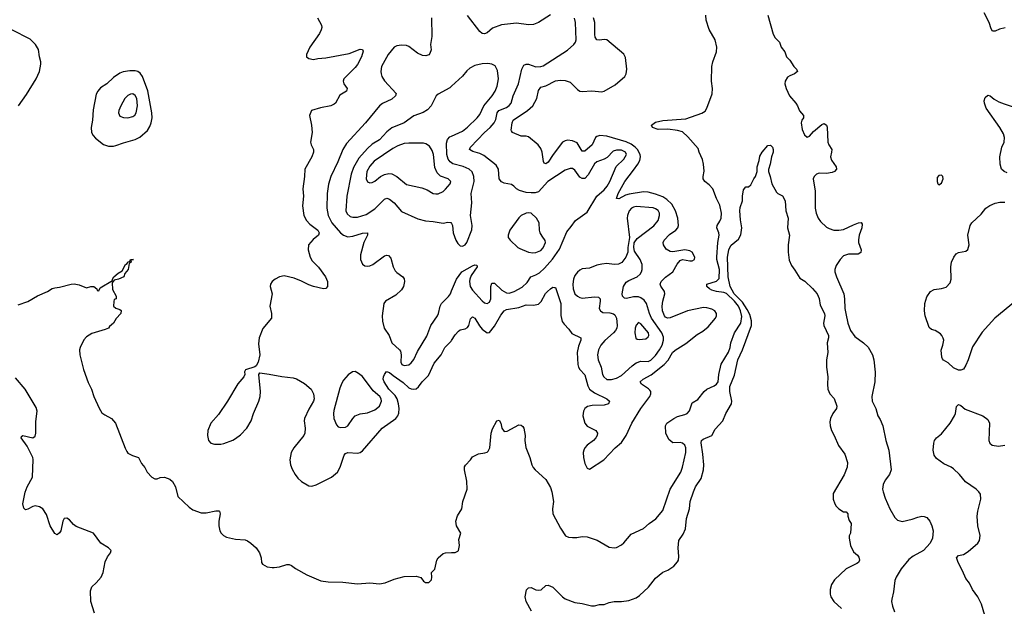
# Model space of a CAD drawing. Header units: inches. Extents: x 1649636 to 1815363, y 506543 to 641975.
# Tile 31 of 256: x 1706463 to 1714525, y 522432 to 527234. Entities that reach past the tile are written whole.
import ezdxf

# ---------------------------------------------------------------- set-up
doc = ezdxf.new("R2010")
doc.units = ezdxf.units.IN
doc.header["$MEASUREMENT"] = 0
doc.layers.add('B7502', color=7, linetype='Continuous')
doc.layers.add('B7512', color=7, linetype='Continuous')

msp = doc.modelspace()

# ---------------------------------------------------------------- linework, layer by layer
at = {"layer": 'B7502', "color": 5}
for points, elevation in [([(1708901.7, 527250), (1708935.6, 527190), (1708937.4, 527170), (1708932, 527150), (1708918, 527122), (1708838, 527010), (1708811, 526950), (1708811.3, 526930), (1708830, 526916), (1708870, 526907.7), (1708903.6, 526916.4), (1708970, 526921.3), (1709161.7, 526958.3), (1709250, 526993), (1709270, 526990.8), (1709275.8, 526975.8), (1709262.3, 526930), (1709230, 526866.3), (1709210, 526841.3), (1709117.3, 526750), (1709110.7, 526730), (1709117.3, 526710), (1709144, 526670), (1709138.8, 526650), (1709085.3, 526614.7), (1709049.1, 526550.9), (1709038.6, 526541.4), (1709011, 526530), (1708927.1, 526512.9), (1708851.3, 526490), (1708835.5, 526450), (1708852.2, 526370), (1708858.7, 526310), (1708843.7, 526230), (1708848.7, 526208.7), (1708868.2, 526170), (1708868.8, 526150), (1708854.2, 526110), (1708798.9, 526010), (1708795.2, 525950), (1708780.9, 525850), (1708788, 525790), (1708779.7, 525710), (1708791, 525631), (1708811.3, 525590), (1708840, 525560), (1708903.6, 525510), (1708914.9, 525490), (1708910.4, 525470), (1708865.8, 525434.2), (1708826.8, 525390), (1708824.9, 525350), (1708840.4, 525290), (1708858.5, 525258.6), (1708910, 525207.3), (1708968.2, 525130), (1708983.8, 525090), (1708984, 525050), (1708970, 525033.2), (1708950, 525031.8), (1708870, 525049.9), (1708830, 525063.2), (1708770, 525094.4), (1708710, 525118.5), (1708630, 525136.8), (1708590, 525129.7), (1708554.9, 525110), (1708530.4, 525090), (1708517.6, 525070), (1708513.7, 525050), (1708530.3, 524990), (1708510.3, 524890), (1708523.8, 524830), (1708524, 524790), (1708453.5, 524706.5), (1708424.9, 524630), (1708419.9, 524579.9), (1708430.3, 524489.7), (1708416.3, 524430), (1708398.8, 524401.2), (1708388, 524392), (1708311.6, 524368.4), (1708304.7, 524350), (1708306, 524330), (1708297.3, 524310), (1708250, 524253.2), (1708164.4, 524110), (1708090, 524002.6), (1708029.2, 523930), (1708003.9, 523870), (1708001.5, 523830), (1708008.5, 523790), (1708028.2, 523768.2), (1708058.9, 523758.9), (1708110, 523758.8), (1708134.9, 523765.1), (1708208.2, 523791.8), (1708230, 523804.4), (1708270, 523835.3), (1708322, 523890), (1708358, 523950), (1708377.8, 524010), (1708422, 524110), (1708433, 524150), (1708435.6, 524190), (1708422, 524330), (1708430, 524342), (1708506.8, 524333.2), (1708610, 524312), (1708702, 524302), (1708730, 524293.4), (1708795.6, 524255.6), (1708848.6, 524208.6), (1708868.4, 524170), (1708873.1, 524130), (1708868.8, 524110), (1708830, 524047), (1708795.6, 523970), (1708792.9, 523950), (1708801.7, 523890), (1708798.9, 523850), (1708790, 523829.7), (1708707.7, 523730), (1708686, 523690), (1708675.2, 523630), (1708679.3, 523590), (1708693.6, 523553.7), (1708718.5, 523510), (1708741.1, 523481.1), (1708770, 523454.9), (1708830, 523418), (1708856, 523416), (1708890, 523425.6), (1709016.3, 523490), (1709065.7, 523530), (1709087.4, 523570), (1709119.7, 523670), (1709130, 523682.4), (1709150, 523690.2), (1709230, 523685), (1709250, 523690.2), (1709270, 523703.6), (1709430.9, 523890), (1709543.1, 523970), (1709559.8, 523990), (1709567.7, 524012.3), (1709570.5, 524050), (1709566.1, 524090), (1709553.8, 524130), (1709537.1, 524157.1), (1709486.3, 524210), (1709446.8, 524270), (1709440.4, 524290), (1709441.7, 524310), (1709450, 524330.8), (1709466.7, 524353.3), (1709490, 524347), (1709520.2, 524320.2), (1709602.7, 524262.7), (1709650, 524221.6), (1709670, 524211.7), (1709690, 524209.3), (1709710, 524213.4), (1709730, 524228.9), (1709758.7, 524270), (1709810, 524320.9), (1709857.2, 524422.8), (1709913.3, 524490), (1709944, 524550), (1709997.5, 524602.5), (1710000, 524606.4)], 320), ([(1709836.3, 527250), (1709836.7, 527096.7), (1709827, 527030), (1709832, 526988), (1709822, 526958), (1709812.7, 526947.2), (1709790, 526936.9), (1709760.4, 526940.4), (1709720.1, 526960.1), (1709650, 527015.1), (1709630, 527021.5), (1709590, 527025.1), (1709550, 527019.1), (1709530, 527008.2), (1709479, 526950), (1709426.7, 526850), (1709420.3, 526810), (1709422.6, 526790), (1709427.4, 526770), (1709450, 526733), (1709546, 526630), (1709541.6, 526610), (1709510, 526583.9), (1709432.9, 526547.1), (1709410, 526529.7), (1709294.9, 526390), (1709139.5, 526220.5), (1709109.2, 526170), (1709068.6, 526070), (1709011.3, 525950), (1708991.8, 525888.2), (1708981.1, 525810), (1708979.3, 525690), (1708989.3, 525630), (1709019, 525570), (1709090, 525490.2), (1709115.3, 525470), (1709150, 525457.5), (1709190, 525460.6), (1709270, 525485.4), (1709310.5, 525490), (1709311.2, 525470), (1709279.8, 525410), (1709254.2, 525310), (1709252.9, 525270), (1709270, 525232.7), (1709290, 525220.3), (1709310, 525216.9), (1709330, 525219.6), (1709354, 525230), (1709450, 525301.3), (1709470, 525306), (1709483, 525303), (1709501.3, 525281.3), (1709520.4, 525210), (1709537.7, 525177.7), (1709550, 525163.8), (1709600.7, 525130), (1709610, 525111.3), (1709612.7, 525090), (1709606.4, 525050), (1709590, 525022.9), (1709542.2, 524977.8), (1709459.3, 524930), (1709444.9, 524910), (1709430.2, 524810), (1709434.6, 524765.4), (1709448.1, 524710), (1709489.2, 524650), (1709511.6, 524590), (1709572.5, 524532.5), (1709580, 524520), (1709586.2, 524490), (1709584.2, 524430), (1709592.5, 524412.5), (1709610, 524403.2), (1709650, 524409.2), (1709670, 524425.8), (1709690, 524452), (1709721.1, 524518.9), (1709797.7, 524642.3), (1709829, 524730), (1709884.2, 524810), (1709893.3, 524830), (1709906.2, 524890), (1709916.8, 524910), (1709973.4, 524966.6), (1709989.8, 524990), (1710000, 525014.1)], 340), ([(1706452.7, 526530), (1706517.7, 526622.3), (1706598, 526750), (1706625.1, 526810), (1706637.6, 526870), (1706637.6, 526890), (1706626, 526930), (1706618, 526990), (1706593.6, 527030), (1706550, 527075.6), (1706399, 527150)], 320), ([(1710000, 526689.2), (1709984.9, 526675), (1709890, 526623), (1709874.4, 526610), (1709831.2, 526528.8), (1709802.8, 526497.2), (1709766.4, 526473.6), (1709690, 526447.2), (1709610.2, 526389.8), (1709510.2, 526349.8), (1709470, 526315.6), (1709410, 526250.8), (1709350, 526214.8), (1709310, 526179.8), (1709240.1, 526099.9), (1709195.5, 526024.5), (1709176.3, 525970), (1709141.7, 525790), (1709134.3, 525670), (1709143.9, 525643.9), (1709170, 525622.9), (1709190, 525617.1), (1709230, 525618.2), (1709300.7, 525639.3), (1709370, 525686.4), (1709450, 525765.4), (1709470, 525772.1), (1709490, 525765.6), (1709530, 525735), (1709590, 525663.7), (1709724.3, 525604.3), (1709787, 525587), (1709850, 525582.8), (1709930, 525567), (1709970, 525575.8), (1709994.4, 525574.4), (1710000, 525564.7)], 360), ([(1710000, 526061.6), (1709987.4, 526070), (1709971.7, 526091.7), (1709961.6, 526130), (1709958, 526222), (1709967.4, 526252.6), (1709985.2, 526274.8), (1710000, 526281.3)], 360), ([(1706450, 524901), (1706530, 524926), (1706610, 524972.4), (1706691.4, 525008.6), (1706730, 525032.7), (1706750, 525039.3), (1706790, 525043), (1706886, 525070), (1706910, 525070.6), (1706950, 525062.8), (1707010, 525038), (1707046, 525050), (1707070.8, 525050.8), (1707094, 525030), (1707098, 525018), (1707110, 525014), (1707121.2, 525038.8), (1707222, 525098), (1707222, 525110), (1707234, 525130), (1707270, 525159.1), (1707303.2, 525176.8), (1707329.6, 525230), (1707343.2, 525236.8), (1707350, 525250.7), (1707364.7, 525255.3), (1707369.3, 525270), (1707394, 525270), (1707374, 525266), (1707376, 525250), (1707360.7, 525239.3), (1707350.4, 525189.6), (1707324, 525156), (1707316, 525130), (1707272, 525110), (1707238, 525102), (1707221, 525079), (1707224, 525024), (1707254, 524970), (1707254, 524950), (1707238, 524942), (1707232.7, 524927.3), (1707232, 524890), (1707250, 524872), (1707282, 524862), (1707292.7, 524852.7), (1707290, 524828.7), (1707253, 524787), (1707230, 524749.2), (1707198, 524722), (1707190, 524709.3), (1707163.5, 524696.5), (1707054.1, 524665.9), (1707010, 524637.6), (1706987.2, 524612.8), (1706958.9, 524550), (1706953.1, 524530), (1706954.6, 524490), (1706984.9, 524370), (1707024.5, 524264.5), (1707051.1, 524210), (1707069.1, 524150), (1707112.8, 524052.8), (1707136.9, 524016.9), (1707159.5, 523999.5), (1707215.2, 523970), (1707246.5, 523930), (1707325.5, 523725.5), (1707339.9, 523699.9), (1707350, 523686.8), (1707385.8, 523665.8), (1707436, 523650), (1707461.3, 523601.3), (1707488.3, 523568.3), (1707508.2, 523530), (1707543.8, 523490), (1707570, 523476.3), (1707590, 523476.3), (1707614.5, 523485.5), (1707650, 523489.1), (1707693.1, 523473.1), (1707713.3, 523453.3), (1707739.8, 523410), (1707758, 523330), (1707850, 523243), (1707881.4, 523221.4), (1707950, 523196.4), (1707990, 523196.4), (1708070, 523213.7), (1708094, 523214), (1708099.1, 523210), (1708104.9, 523190), (1708093.6, 523130), (1708093, 523090), (1708101.2, 523050), (1708112.6, 523030), (1708131.5, 523011.5), (1708157.6, 522997.6), (1708230, 522980.5), (1708310, 522975.7), (1708329, 522969), (1708356.5, 522950), (1708400.4, 522910), (1708426.7, 522870), (1708441.3, 522830), (1708443, 522790), (1708450, 522776), (1708490, 522756.4), (1708530, 522748.5), (1708546, 522750), (1708590, 522756.4), (1708650, 522774), (1708670, 522773.7), (1708690, 522766.4), (1708722.2, 522742.2), (1708814.8, 522690), (1708930, 522641.6), (1708990, 522632.4), (1709110, 522630.4), (1709230, 522616.3), (1709330, 522624.7), (1709410, 522616), (1709454.8, 522625.2), (1709530, 522654), (1709610, 522676), (1709710, 522678.8), (1709747.1, 522667.1), (1709770, 522638), (1709787.1, 522627.1), (1709813.6, 522626.4), (1709834, 522650), (1709839, 522670), (1709835.3, 522710), (1709863.1, 522736.9), (1709879, 522810), (1709888.7, 522830), (1709930, 522864.7), (1709950, 522871), (1710000, 522871.4)], 280), ([(1707075.6, 522375.6), (1707046, 522470), (1707042.5, 522557.5), (1707052.7, 522590), (1707090, 522623), (1707131.1, 522670), (1707146.2, 522710), (1707164.3, 522795.7), (1707183.3, 522836.7), (1707206.3, 522870), (1707211.3, 522890), (1707191.5, 522910), (1707128.1, 522948.1), (1707066.2, 523030), (1706926, 523085.9), (1706902.7, 523102.7), (1706870, 523141.1), (1706850, 523154.7), (1706826, 523150), (1706817.1, 523130), (1706799.3, 523050), (1706790, 523033.2), (1706770, 523017.2), (1706750, 523029), (1706713.3, 523090), (1706682.7, 523182.7), (1706654, 523230), (1706626, 523246), (1706590, 523253.2), (1706570, 523249.3), (1706530, 523227), (1706510, 523221.2), (1706496.6, 523236.6), (1706489.6, 523270), (1706507.6, 523367.6), (1706523.5, 523410), (1706568.5, 523490), (1706573.4, 523633.4), (1706571.2, 523650), (1706524.1, 523744.1), (1706475.1, 523810), (1706478, 523822), (1706489.6, 523830.4), (1706569.6, 523810.4), (1706590, 523824), (1706595.3, 523850), (1706596.6, 523943.4), (1706605.6, 524030), (1706598.6, 524058.6), (1706507.4, 524210), (1706430, 524301.6)], 280)]:
    msp.add_lwpolyline(points, dxfattribs=dict(at, elevation=elevation))
for points, elevation in [([(1707365.3, 526814.7), (1707310, 526807.2), (1707283.5, 526796.5), (1707230, 526760.5), (1707177.6, 526710), (1707124.7, 526675.3), (1707102.6, 526650), (1707090, 526624), (1707064.5, 526495.5), (1707059.1, 526410), (1707047.7, 526350), (1707051.7, 526310), (1707065, 526285), (1707083.4, 526263.4), (1707150, 526213.1), (1707190, 526198.3), (1707230, 526197.8), (1707250, 526202.8), (1707313.4, 526226.6), (1707410, 526254.4), (1707446.9, 526273.1), (1707510, 526326), (1707530, 526359.6), (1707541, 526390), (1707546.8, 526430), (1707544.8, 526470), (1707512.3, 526652.3), (1707467.5, 526770), (1707450, 526796.8), (1707429.8, 526809.8), (1707410, 526814.6)], 320), ([(1707390, 526625.6), (1707370, 526623.8), (1707350, 526613.8), (1707325.2, 526590), (1707291.7, 526530), (1707275.8, 526490), (1707272.7, 526470), (1707284.4, 526444.4), (1707313, 526433), (1707350, 526430.3), (1707390, 526441.1), (1707406.5, 526453.5), (1707416.4, 526470), (1707428, 526530), (1707421.4, 526590), (1707410, 526613.3)], 340), ([(1709650, 526224.2), (1709610, 526219.2), (1709558.2, 526201.8), (1709519.8, 526180.2), (1709365.4, 526074.6), (1709330, 526035.8), (1709306.6, 525990), (1709299, 525930), (1709310, 525907.6), (1709330, 525899.1), (1709350, 525902.4), (1709370, 525913.2), (1709418.5, 525950), (1709450, 525967.1), (1709486, 525974), (1709510, 525972.3), (1709550.7, 525950.7), (1709630, 525883.6), (1709756.7, 525856.7), (1709800, 525840), (1709850, 525812), (1709870, 525807.2), (1709890, 525808.8), (1709930, 525827), (1709950, 525845.3), (1709986.9, 525890), (1709993.7, 525910), (1709972.3, 525930), (1709910, 525953.3), (1709880.7, 525980.7), (1709862.9, 526022.9), (1709852.2, 526130), (1709841.9, 526161.9), (1709818.7, 526198.7), (1709790, 526217.5), (1709770, 526221.7)], 380), ([(1709210, 524352.8), (1709189.3, 524350.7), (1709152.3, 524327.7), (1709115.6, 524284.4), (1709100.5, 524259.5), (1709083.4, 524216.7), (1709035.1, 524035.1), (1709031.4, 524010), (1709035.6, 523970), (1709056.4, 523916.4), (1709070, 523902), (1709090, 523894.3), (1709130, 523898), (1709150, 523910.4), (1709191, 523970), (1709209.9, 523990.1), (1709250, 524006.3), (1709310, 524015.2), (1709370, 524039.3), (1709408.6, 524070), (1709425.3, 524110), (1709423.7, 524130), (1709411.4, 524150), (1709356.4, 524196.4), (1709270, 524312.2), (1709238.7, 524338.7)], 340)]:
    msp.add_lwpolyline(points, close=True, dxfattribs=dict(at, elevation=elevation))
at = {"layer": 'B7512', "color": 5}
for points, elevation in [([(1710810, 527274.9), (1710710, 527209.9), (1710670, 527193.2), (1710630, 527191.8), (1710530, 527204.2), (1710408.9, 527191.1), (1710335.3, 527164.7), (1710290, 527127.4), (1710270, 527118), (1710250, 527121.5), (1710230, 527138.3), (1710128.8, 527268.8)], 340), ([(1714532.9, 527167.1), (1714485.1, 527154.9), (1714450, 527139.6), (1714430, 527139.3), (1714418, 527158), (1714400.5, 527210), (1714359.6, 527290)], 280), ([(1710000, 522871.4), (1710028.4, 522871.6), (1710050, 522882), (1710055.3, 522890), (1710064, 522930), (1710060.2, 522979.8), (1710074, 523030), (1710039.6, 523090), (1710035.4, 523130), (1710048.7, 523171.3), (1710082.9, 523230), (1710092.3, 523290), (1710127.6, 523390), (1710123.3, 523456.7), (1710104.5, 523550), (1710106.3, 523573.7), (1710112.9, 523587.1), (1710154, 523630), (1710170, 523654.8), (1710218.9, 523681.1), (1710271.9, 523688.1), (1710290, 523694), (1710298, 523702), (1710312.2, 523727.8), (1710324.8, 523850), (1710334.9, 523885.1), (1710369.7, 523950.3), (1710390, 523954.8), (1710403, 523930), (1710410.4, 523890), (1710430, 523863.8), (1710454.9, 523865.1), (1710550, 523916.3), (1710570, 523916), (1710584, 523904), (1710590.6, 523890), (1710601.6, 523830), (1710600.3, 523790), (1710608.6, 523731.4), (1710640.8, 523650), (1710658, 523590), (1710668.2, 523568.2), (1710683.8, 523550), (1710770, 523470.5), (1710810, 523404), (1710821.5, 523370), (1710833.8, 523290), (1710824.9, 523230), (1710828.9, 523190), (1710890.8, 523070.8), (1710932.7, 523010), (1710958, 522998), (1710990, 522994), (1711024.5, 522995.5), (1711070, 523004.6), (1711110, 523001.3), (1711192.1, 522972.1), (1711290, 522916.3), (1711330, 522910.4), (1711350, 522914.4), (1711390, 522934.9), (1711410, 522950.4), (1711470, 523022), (1711571.4, 523068.6), (1711618, 523110), (1711671.2, 523148.8), (1711730, 523215.5), (1711790.7, 523390), (1711876.2, 523530), (1711891.3, 523570), (1711918.1, 523690), (1711917, 523730), (1711908.9, 523750), (1711890, 523767.2), (1711870, 523773.6), (1711810, 523771.1), (1711778.5, 523798.5), (1711754.5, 523850), (1711750.9, 523910), (1711762.7, 523930), (1711818.3, 523970), (1711850, 523984.6), (1711910, 524000.8), (1711928.9, 524011.1), (1711947.1, 524032.9), (1711970, 524097.6), (1712016.5, 524123.5), (1712069, 524191), (1712090, 524208.7), (1712150, 524236.1), (1712170, 524250.3), (1712181.1, 524270), (1712187.1, 524330), (1712207.3, 524412.7), (1712267.6, 524512.4), (1712280.7, 524550), (1712287.1, 524590), (1712316.4, 524670), (1712366.9, 524750), (1712375.2, 524804.8), (1712366.5, 524850), (1712348.8, 524890), (1712315.7, 524930), (1712252, 524992), (1712230, 525001), (1712168.8, 525008.8), (1712130, 525020.7), (1712111.1, 525030), (1712089.1, 525050), (1712090.8, 525070), (1712167.5, 525092.5), (1712190, 525115.5), (1712192.5, 525190), (1712172.6, 525270), (1712171.7, 525290), (1712180.6, 525410), (1712189.9, 525470), (1712188.2, 525490), (1712170.9, 525530), (1712173.1, 525550), (1712196.3, 525583.7), (1712206.6, 525610), (1712209.9, 525650), (1712195.6, 525715.5), (1712168.4, 525770), (1712138.9, 525850), (1712110, 525882.4), (1712074, 525910), (1712059.6, 525930), (1712058.7, 525950), (1712067.3, 525992.7), (1712062.2, 526050), (1712054.2, 526090), (1712025.5, 526150), (1712018.1, 526178.1), (1711935.1, 526275.1), (1711890, 526315.2), (1711850, 526327.8), (1711770, 526337.8), (1711690, 526334.7), (1711644, 526350), (1711637.2, 526370), (1711670, 526394.6), (1711730, 526409), (1711916.5, 526423.5), (1712050, 526468.5), (1712076.1, 526483.9), (1712090.9, 526509.1), (1712134.3, 526625.7), (1712135.1, 526670), (1712126.9, 526730), (1712129.7, 526850), (1712138.9, 526890), (1712168.6, 526970), (1712170.9, 527010), (1712158.8, 527070), (1712110, 527154.7), (1712084.8, 527230), (1712080.7, 527270)], 280), ([(1710000, 524606.4), (1710030, 524654.4), (1710055.3, 524684.7), (1710070, 524695.8), (1710110, 524704.4), (1710130, 524714), (1710141, 524730), (1710155.8, 524784.2), (1710170, 524802), (1710190, 524790.4), (1710227.8, 524727.8), (1710250, 524700.2), (1710290, 524671.6), (1710310, 524674.6), (1710350, 524724.7), (1710404, 524816), (1710430.4, 524849.6), (1710450, 524861), (1710550, 524878.8), (1710610, 524900.2), (1710670, 524896.1), (1710710, 524905.7), (1710733, 524927), (1710768.5, 524991.5), (1710784, 525010), (1710810, 525032), (1710830, 525043), (1710842.8, 525042.8), (1710850, 525041), (1710895, 524910), (1710893.3, 524813.3), (1710904.2, 524764.2), (1710920.5, 524740.5), (1710960.5, 524700.5), (1710985.4, 524665.4), (1711058.4, 524630), (1711058, 524610), (1711037.7, 524562.3), (1711028.1, 524510), (1711032.3, 524410), (1711038.7, 524390), (1711050.9, 524370), (1711090, 524327.4), (1711116.1, 524236.1), (1711130.2, 524210), (1711170, 524179.8), (1711270.5, 524130), (1711292.7, 524110), (1711284.9, 524090), (1711250, 524077.2), (1711150, 524074.5), (1711113.3, 524066.7), (1711090, 524051.1), (1711078.6, 524030), (1711074.7, 523990), (1711090.2, 523930), (1711110, 523906.3), (1711181.6, 523870), (1711193.1, 523850), (1711191.6, 523830), (1711180.9, 523810), (1711162, 523790), (1711108.9, 523750), (1711090.3, 523730), (1711081.8, 523710), (1711077.8, 523690), (1711078.9, 523650), (1711090, 523602), (1711110, 523561.6), (1711130, 523554), (1711246.3, 523630), (1711339.7, 523730), (1711390, 523772.2), (1711428.7, 523830), (1711474.8, 523930), (1711549.4, 524050.6), (1711623.5, 524150), (1711631.4, 524170), (1711629.8, 524190), (1711622.2, 524202.2), (1711613, 524213), (1711555.3, 524250), (1711542.4, 524270), (1711568.3, 524290), (1711634.5, 524325.5), (1711739.5, 524410), (1711772, 524448), (1711809, 524510), (1711830, 524528.2), (1711917.1, 524582.9), (1712010, 524657.1), (1712055.7, 524684.3), (1712101.2, 524718.8), (1712161, 524790), (1712169.8, 524810), (1712169.8, 524829.8), (1712155.6, 524850), (1712130, 524863), (1712090, 524875.7), (1712062.5, 524877.5), (1711930, 524849.9), (1711790, 524792.3), (1711767, 524790), (1711750, 524799.7), (1711742, 524810), (1711727.8, 524850), (1711725, 524890), (1711729.8, 524930.2), (1711744.7, 524990), (1711742.4, 525010), (1711712.7, 525052.7), (1711708.3, 525070), (1711715.1, 525090), (1711750, 525125.3), (1711810.7, 525169.3), (1711846.5, 525233.5), (1711870, 525262), (1711890, 525270.5), (1711950, 525258.9), (1711970, 525259.5), (1711989.4, 525270), (1711990.7, 525290), (1711970, 525329.6), (1711950, 525341.7), (1711910.4, 525349.6), (1711810, 525334.3), (1711790, 525337.4), (1711756.6, 525356.6), (1711733.8, 525390), (1711732.3, 525410), (1711741, 525430), (1711784, 525476), (1711836, 525510), (1711851, 525530), (1711856.7, 525550), (1711852.6, 525610), (1711833.3, 525670), (1711802.4, 525722.4), (1711762.8, 525762.8), (1711730, 525782.4), (1711670, 525805.3), (1711610, 525821.1), (1711570, 525825.4), (1711453.6, 525806.4), (1711423.7, 525796.3), (1711370, 525768.6), (1711349.7, 525769.7), (1711364.1, 525810), (1711417.7, 525910), (1711490, 526001), (1711524.6, 526050), (1711540, 526080), (1711545.7, 526110), (1711543.1, 526130), (1711523.1, 526170), (1711504, 526190), (1711470, 526215.2), (1711430, 526233.7), (1711270, 526280.5), (1711214.8, 526285.2), (1711190, 526278.7), (1711178.6, 526270), (1711150, 526209.1), (1711090, 526156.4), (1711070, 526156.8), (1711026.6, 526226.6), (1710990, 526241.9), (1710950, 526247.1), (1710930, 526242.7), (1710908.5, 526230), (1710830.2, 526130), (1710790, 526068.7), (1710770, 526053), (1710758.4, 526058.4), (1710751.8, 526071.8), (1710741.2, 526150), (1710730, 526179.8), (1710709.5, 526209.5), (1710630, 526275.1), (1710610, 526281.3), (1710570, 526280.5), (1710499.5, 526310), (1710490, 526322.7), (1710487.4, 526330), (1710495.6, 526390), (1710503.4, 526410), (1710621.4, 526490), (1710665.8, 526530), (1710696.8, 526590), (1710710, 526653.4), (1710730, 526681.7), (1710770, 526691.3), (1710850, 526733), (1710890, 526738.3), (1710930, 526737), (1710970, 526722.4), (1711030, 526661.6), (1711050, 526648.7), (1711070, 526645.7), (1711147.3, 526652.7), (1711230, 526644.6), (1711250, 526648.9), (1711338.6, 526701.4), (1711416.9, 526770), (1711428.5, 526791.6), (1711434.2, 526830), (1711424.7, 526924.7), (1711410, 526951.6), (1711270, 527068), (1711250, 527071.2), (1711210, 527065.4), (1711188.8, 527068.8), (1711176.4, 527090), (1711171.7, 527111.7), (1711172.8, 527210), (1711160.3, 527250)], 320), ([(1710000, 525014.1), (1710040.9, 525110), (1710084.4, 525170), (1710170, 525219.6), (1710190, 525226), (1710205.4, 525225.4), (1710208, 525210), (1710160.3, 525139.7), (1710149, 525111), (1710147.1, 525090), (1710152.4, 525050), (1710170, 525019), (1710250, 524933.5), (1710270, 524916), (1710289.7, 524910.3), (1710310, 524922.8), (1710321.7, 524950), (1710319.8, 525050), (1710330, 525077.1), (1710350, 525076.5), (1710410, 525018.6), (1710450, 524997.7), (1710470, 524996.1), (1710512.5, 525007.5), (1710576.7, 525043.3), (1710617.9, 525082.1), (1710649.8, 525130), (1710690, 525144.1), (1710719.2, 525160.8), (1710760.3, 525199.7), (1710826.2, 525273.8), (1710884.1, 525355.9), (1710942, 525498), (1710979.5, 525540.5), (1711013.8, 525590), (1711110, 525659), (1711188.4, 525790), (1711250, 525841.6), (1711274.7, 525870), (1711295.9, 525910), (1711347.1, 526032.9), (1711410, 526093.1), (1711430.7, 526130), (1711424.4, 526150), (1711390, 526165.8), (1711350, 526166.5), (1711322.6, 526157.4), (1711273.8, 526106.2), (1711250, 526092.5), (1711190, 526070.7), (1711170, 526053.6), (1711117.3, 525962.7), (1711090, 525935.1), (1711070, 525933.3), (1711050, 525944), (1711010, 526002.6), (1710990, 526015.4), (1710970, 526016.4), (1710930, 526003.1), (1710787.5, 525910), (1710710, 525823.5), (1710683.2, 525816.8), (1710650, 525815.4), (1710610, 525819.1), (1710554.5, 525834.5), (1710530, 525849.6), (1710510, 525871.6), (1710490, 525885.1), (1710430, 525896.8), (1710407.1, 525907.1), (1710389.7, 525930), (1710383.5, 526010), (1710363.9, 526043.9), (1710262.6, 526122.6), (1710230, 526138), (1710174.1, 526154.1), (1710147.3, 526170), (1710155.1, 526190), (1710268.3, 526310), (1710314.6, 526350), (1710348.2, 526390), (1710362.1, 526417.9), (1710372.1, 526470), (1710387, 526490), (1710450, 526516), (1710469.9, 526530.1), (1710487, 526550), (1710504.7, 526610), (1710547, 526710), (1710574.3, 526830), (1710590, 526861.5), (1710610, 526871), (1710630, 526868.6), (1710690, 526846.6), (1710730, 526850.1), (1710750, 526857.3), (1710950, 526984.7), (1710999.8, 527030), (1711014, 527050), (1711020.2, 527070), (1711013.1, 527210), (1711006.9, 527246.9)], 340), ([(1712589.5, 527270), (1712634, 527114), (1712650, 527084.4), (1712684, 527050), (1712698.8, 527010), (1712727.6, 526970), (1712743, 526930), (1712770, 526901.6), (1712802.7, 526850), (1712823.7, 526830), (1712833, 526810), (1712808.2, 526790), (1712770, 526775.4), (1712750, 526762), (1712731, 526730), (1712729.5, 526710), (1712738.3, 526670), (1712766.8, 526610), (1712818.4, 526550), (1712831.1, 526530), (1712847.7, 526487.7), (1712881.3, 526450), (1712881.3, 526430), (1712868.5, 526411.5), (1712862.3, 526390), (1712870, 526336), (1712890, 526291), (1712910, 526271), (1712930, 526280.7), (1712962.5, 526317.5), (1713030, 526375.8), (1713050, 526384.9), (1713070, 526371), (1713074.3, 526354.3), (1713080.8, 526230), (1713088.3, 526208.3), (1713111.8, 526170), (1713111.7, 526150), (1713101.1, 526110), (1713110, 526084.9), (1713148.2, 526030), (1713150.6, 526010), (1713134.8, 525990), (1713116.7, 525983.3), (1713070, 525973.7), (1713010, 525976.8), (1712988.2, 525970), (1712967.2, 525950), (1712961.1, 525930), (1712977.7, 525830), (1712977.7, 525690), (1712983.7, 525650), (1713000.2, 525610), (1713021.5, 525581.5), (1713070, 525535.3), (1713090, 525523.2), (1713130, 525511.4), (1713170, 525510.2), (1713210, 525516.1), (1713290, 525555.8), (1713330.6, 525570.6), (1713352.8, 525572.8), (1713361, 525561), (1713357.6, 525530), (1713336, 525470), (1713332.1, 525432.1), (1713332, 525410), (1713353.7, 525350), (1713351.7, 525328.3), (1713330, 525314.7), (1713250, 525315.8), (1713210, 525300.4), (1713181.1, 525270), (1713150, 525222), (1713137.7, 525190), (1713137.7, 525170), (1713150.2, 525130), (1713210.2, 524990.2), (1713217.6, 524950), (1713220.2, 524870), (1713226.5, 524830), (1713243.9, 524750), (1713265.2, 524690), (1713301.2, 524641.2), (1713373.7, 524590), (1713410, 524553.7), (1713445.2, 524490), (1713457.7, 524450), (1713469.1, 524349.1), (1713464.2, 524270), (1713442, 524150), (1713443.6, 524110), (1713472.2, 524050), (1713490, 523990.8), (1713510, 523962), (1713530.3, 523909.7), (1713555, 523790), (1713578.9, 523710), (1713599.3, 523550), (1713584.9, 523510), (1713550, 523463.7), (1713533.7, 523430), (1713529.1, 523390.9), (1713532.7, 523370), (1713550, 523316.3), (1713588.2, 523230), (1713630, 523159.1), (1713650, 523138), (1713690, 523126.4), (1713770, 523144.9), (1713817.4, 523162.6), (1713850, 523168.8), (1713870, 523167), (1713890, 523158.7), (1713914.6, 523130), (1713932.9, 523090), (1713943.1, 523050), (1713938, 522990), (1713919.5, 522950), (1713862.4, 522890), (1713778.7, 522841.3), (1713744.5, 522815.5), (1713681.8, 522738.2), (1713640.3, 522670), (1713630, 522642), (1713617.3, 522550), (1713603.1, 522490), (1713602.4, 522470), (1713610, 522432), (1713626.4, 522386.4)], 280), ([(1710000, 526281.3), (1710090, 526321.3), (1710130, 526353.6), (1710209.8, 526430), (1710230, 526457.6), (1710264.6, 526530), (1710330.8, 526610), (1710356.5, 526650), (1710371.7, 526690), (1710382.8, 526750), (1710376.6, 526816.6), (1710355.6, 526855.6), (1710330, 526869.6), (1710295.6, 526875.6), (1710250, 526872.8), (1710190, 526858), (1710150, 526838), (1710124.3, 526815.7), (1710088.1, 526771.9), (1710000, 526689.2)], 360), ([(1714550, 525981), (1714524.5, 525990), (1714503.5, 526010), (1714491.1, 526050), (1714488.7, 526110), (1714506, 526190), (1714523.5, 526230), (1714528, 526270), (1714518.2, 526298.2), (1714487.8, 526350), (1714375.6, 526510), (1714362, 526550), (1714360.9, 526570), (1714370, 526598), (1714390, 526617.3), (1714410, 526610.4), (1714443.5, 526583.5), (1714481.4, 526561.4), (1714524.1, 526544.1), (1714590, 526524.2)], 280), ([(1710653.4, 522393.4), (1710609.4, 522470), (1710601.2, 522510), (1710612.3, 522567.7), (1710630, 522584), (1710650, 522584.9), (1710690, 522567.3), (1710710, 522564), (1710732.7, 522567.3), (1710770, 522602), (1710790, 522606), (1710830, 522587.7), (1710908.6, 522508.6), (1710930, 522494), (1711010, 522464), (1711070, 522454.9), (1711144.7, 522435.3), (1711170, 522434.8), (1711210, 522446), (1711250, 522446), (1711290, 522462.8), (1711330, 522470.8), (1711391.3, 522471.3), (1711450, 522480.7), (1711510, 522500.7), (1711539.6, 522520.4), (1711611.4, 522588.6), (1711670, 522662), (1711730, 522710.6), (1711770, 522728), (1711820.5, 522759.5), (1711850, 522796), (1711857, 522810), (1711861.5, 522838.5), (1711853.6, 522910), (1711861.6, 522970), (1711896.6, 523023.4), (1711913.7, 523066.3), (1711922.2, 523150), (1711947.1, 523230), (1711954.5, 523290), (1711979.8, 523370), (1711996.9, 523410), (1712043, 523477), (1712061.8, 523550), (1712063.9, 523590), (1712057, 523677), (1712042, 523770), (1712045.6, 523790), (1712058.6, 523801.4), (1712130, 523830.7), (1712158.5, 523881.5), (1712219.7, 523950), (1712245.7, 524010), (1712291.3, 524090), (1712295.4, 524110), (1712276.8, 524190), (1712276.8, 524230), (1712315, 524325), (1712343.4, 524450), (1712381.6, 524530), (1712454.1, 524730), (1712454.8, 524770), (1712440.4, 524820.4), (1712420.6, 524860.6), (1712381.3, 524921.3), (1712313.9, 524990), (1712282, 525050), (1712263.4, 525130), (1712258.2, 525290), (1712269, 525350), (1712277.7, 525370), (1712290, 525388.4), (1712350, 525438), (1712368.5, 525471.5), (1712377.2, 525530), (1712364.9, 525595.1), (1712359.8, 525670), (1712363.1, 525696.9), (1712382.4, 525750), (1712382.4, 525790), (1712390, 525842), (1712410, 525864.7), (1712430, 525864.7), (1712450, 525882), (1712474, 525930), (1712489, 525950), (1712501.2, 525990), (1712501.2, 526030), (1712518.9, 526081.1), (1712523.3, 526116.7), (1712543.7, 526150), (1712590, 526202.8), (1712610, 526206), (1712626, 526190), (1712633.4, 526170), (1712634, 526150), (1712619.1, 526110), (1712608.4, 526050), (1712593.7, 526006.3), (1712593.4, 525990), (1712607.7, 525950), (1712621, 525890), (1712660.7, 525820.7), (1712670, 525811.3), (1712710, 525792), (1712730.7, 525750), (1712737.3, 525670), (1712756, 525610), (1712751, 525530), (1712766.8, 525470), (1712756.3, 525390), (1712754.9, 525330), (1712764.6, 525264.6), (1712782, 525222), (1712810, 525184.7), (1712850, 525118), (1712892.3, 525092.3), (1712954.1, 525034.1), (1712993.1, 524990), (1713010, 524951), (1713017.3, 524897.3), (1713052, 524830), (1713054.6, 524810), (1713045.7, 524750), (1713048.7, 524730), (1713084.9, 524650), (1713085.3, 524630), (1713073.7, 524590), (1713081.6, 524510), (1713070.5, 524450), (1713068.2, 524390), (1713080.5, 524310), (1713077.3, 524250), (1713081, 524210), (1713098, 524170), (1713132.8, 524132.8), (1713154.8, 524070), (1713151, 524050), (1713120.7, 524010), (1713102, 523970), (1713097.5, 523942.5), (1713099.3, 523910), (1713110.5, 523870), (1713133.4, 523830), (1713166.9, 523746.9), (1713218.4, 523678.4), (1713242.8, 523610), (1713238.8, 523570), (1713212.8, 523507.2), (1713125.1, 523354.9), (1713124.9, 523310), (1713138, 523270), (1713150, 523250.8), (1713170, 523230.8), (1713210, 523204.7), (1713230, 523204.7), (1713244.7, 523190), (1713244.7, 523170), (1713254.4, 523134.4), (1713270.7, 523109.3), (1713266, 523030), (1713256, 523010), (1713254.8, 522990), (1713265.3, 522930), (1713290, 522878), (1713324, 522850), (1713334.9, 522834.9), (1713339.1, 522810), (1713330.7, 522790), (1713318.5, 522781.4), (1713230, 522739.7), (1713135.3, 522650), (1713110.3, 522610), (1713100.3, 522570), (1713100.3, 522530), (1713105.7, 522510), (1713130.4, 522470), (1713192.8, 522412.8)], 260), ([(1710000, 525564.7), (1710008.4, 525550), (1710011.9, 525490), (1710034.4, 525430), (1710050, 525401.3), (1710061.3, 525390), (1710070, 525384), (1710090, 525380.9), (1710110, 525392), (1710123.5, 525410), (1710165.4, 525514.6), (1710167.8, 525550), (1710153.3, 525630), (1710164.8, 525735.3), (1710159.3, 525810), (1710184, 525910), (1710182.3, 525950), (1710167.9, 525987.9), (1710143.1, 526010), (1710093.1, 526033.1), (1710010, 526054.9), (1710000, 526061.6)], 360), ([(1714616.8, 524930), (1714448.3, 524791.7), (1714342.9, 524677.1), (1714264.2, 524555.8), (1714230, 524449.3), (1714210, 524405.2), (1714190, 524374), (1714170, 524364), (1714150, 524365.2), (1714110, 524382.7), (1714065.1, 524425.1), (1714027.3, 524447.3), (1714018, 524458), (1714012.7, 524470), (1714009.4, 524529.4), (1714022.7, 524570), (1714029.2, 524610), (1714025.6, 524625.6), (1714014, 524650), (1714002, 524662), (1713958, 524690), (1713930, 524699), (1713910, 524715.3), (1713876.2, 524810), (1713871.6, 524850), (1713875.6, 524910), (1713890, 524964.7), (1713921.2, 525010), (1713950, 525025.5), (1714010, 525032.4), (1714050, 525043.8), (1714081.1, 525078.9), (1714091.1, 525110), (1714086.9, 525210), (1714093.6, 525250), (1714111.6, 525290), (1714130, 525317.1), (1714150, 525328.2), (1714210, 525339.3), (1714226.5, 525353.5), (1714236.4, 525390), (1714227.1, 525470), (1714246.6, 525550), (1714259.7, 525570), (1714336.9, 525643.1), (1714375.3, 525690), (1714408.2, 525711.8), (1714450, 525731), (1714490, 525739.8), (1714530, 525740.2)], 280), ([(1714378.5, 522310), (1714337.7, 522450), (1714309.7, 522510), (1714264.7, 522570), (1714240.4, 522620.4), (1714210, 522660.7), (1714183.6, 522723.6), (1714146.3, 522790), (1714135.5, 522824.5), (1714135.1, 522830), (1714151.6, 522848.4), (1714190, 522856.9), (1714230, 522881.3), (1714309.6, 522950), (1714323.6, 522970), (1714328, 523012), (1714309.8, 523090), (1714304.5, 523170), (1714309.8, 523210), (1714334.5, 523310), (1714329.7, 523350), (1714317.4, 523370), (1714296.3, 523390), (1714207.6, 523450), (1714158.5, 523510), (1714110, 523557.4), (1714090, 523571.2), (1714030, 523599.1), (1713970, 523640.5), (1713951, 523670), (1713943.8, 523710), (1713947.7, 523767.7), (1713954.5, 523790), (1713970, 523811.7), (1714010, 523843), (1714081.3, 523930), (1714117.6, 523990), (1714125.6, 524010), (1714133.6, 524066.4), (1714150, 524084.7), (1714170, 524074.8), (1714204.9, 524044.9), (1714350, 523990.3), (1714390, 523961.6), (1714403.1, 523930), (1714399, 523790), (1714407.2, 523767.2), (1714424.9, 523750), (1714476.8, 523743.2), (1714530, 523751.7)], 280)]:
    msp.add_lwpolyline(points, dxfattribs=dict(at, elevation=elevation))
for points, elevation in [([(1714010, 525961.2), (1713990, 525959.3), (1713976.8, 525943.2), (1713974.8, 525910), (1713981, 525890), (1713990, 525881), (1714010, 525896), (1714025.2, 525930), (1714021.2, 525950)], 320), ([(1711510, 525704), (1711490, 525700.3), (1711471.8, 525690), (1711454.9, 525670), (1711439.1, 525630), (1711436.9, 525610), (1711455.5, 525450), (1711441.6, 525370), (1711441.6, 525330), (1711426.4, 525290), (1711392.7, 525247.3), (1711367.4, 525232.6), (1711330, 525231), (1711270, 525236.8), (1711230, 525231.9), (1711190, 525223.5), (1711130, 525200.2), (1711070, 525193.9), (1711050, 525184.5), (1711030, 525167), (1711010, 525138.7), (1710997.6, 525110), (1710991.4, 525070), (1710994.6, 525030), (1711010, 524990.3), (1711030, 524970.2), (1711050, 524959.7), (1711070, 524955.6), (1711170, 524966.5), (1711203.4, 524963.4), (1711214.9, 524950), (1711216.5, 524930), (1711208.7, 524870), (1711219.3, 524850), (1711238, 524838), (1711294.4, 524834.4), (1711325.7, 524825.7), (1711336.5, 524816.5), (1711350, 524790.7), (1711355.1, 524730), (1711352.2, 524710), (1711343, 524690), (1711326.5, 524670), (1711253.6, 524606.4), (1711222, 524570), (1711202.9, 524530), (1711195.4, 524490), (1711199.3, 524450), (1711225.7, 524390), (1711236.5, 524330), (1711245.8, 524310), (1711270, 524289.2), (1711310, 524287.3), (1711350, 524300.2), (1711390, 524322.3), (1711478.3, 524401.7), (1711510, 524423.8), (1711550, 524438), (1711610, 524435.8), (1711630, 524446.4), (1711670, 524485.2), (1711701.6, 524530), (1711722.6, 524570), (1711733.9, 524610), (1711734.8, 524634.8), (1711722.5, 524670), (1711636.6, 524790), (1711618.9, 524830), (1711595.5, 524910), (1711577.7, 524937.7), (1711550, 524958), (1711530, 524964.2), (1711490, 524964.2), (1711431.3, 524951.3), (1711414.3, 524954.3), (1711398.7, 524970), (1711395.4, 524990), (1711407.6, 525050), (1711430, 525084.9), (1711450, 525099.5), (1711520.5, 525130), (1711543.5, 525150), (1711555, 525170), (1711559.8, 525190), (1711559.3, 525230), (1711543.5, 525270), (1711498.3, 525338.3), (1711491.3, 525370), (1711493.4, 525406.6), (1711518.5, 525441.5), (1711654.9, 525545.1), (1711690.6, 525590), (1711703.4, 525630), (1711701.8, 525650), (1711690, 525672.5), (1711670, 525686.8), (1711650, 525693.7)], 340), ([(1710630, 525653.5), (1710610, 525651), (1710570, 525631), (1710550, 525611.1), (1710475.8, 525510), (1710461.7, 525470), (1710464.2, 525450), (1710479.3, 525430), (1710542.4, 525370), (1710559.5, 525359.5), (1710630, 525330.2), (1710665.1, 525325.1), (1710690, 525328.3), (1710730, 525345.6), (1710750, 525365.5), (1710769.6, 525409.6), (1710767, 525427), (1710740.7, 525460.7), (1710725.7, 525490), (1710718.3, 525510), (1710716.4, 525570), (1710694.8, 525610), (1710650, 525649.7)], 360), ([(1711530, 524754), (1711510, 524732.3), (1711503.2, 524710), (1711500.2, 524670), (1711507.2, 524627.2), (1711518.5, 524618.5), (1711535.8, 524615.8), (1711590, 524621.1), (1711610, 524637.3), (1711614.5, 524650), (1711611.7, 524670), (1711550, 524745.1)], 360)]:
    msp.add_lwpolyline(points, close=True, dxfattribs=dict(at, elevation=elevation))

doc.saveas('drawing.dxf')
